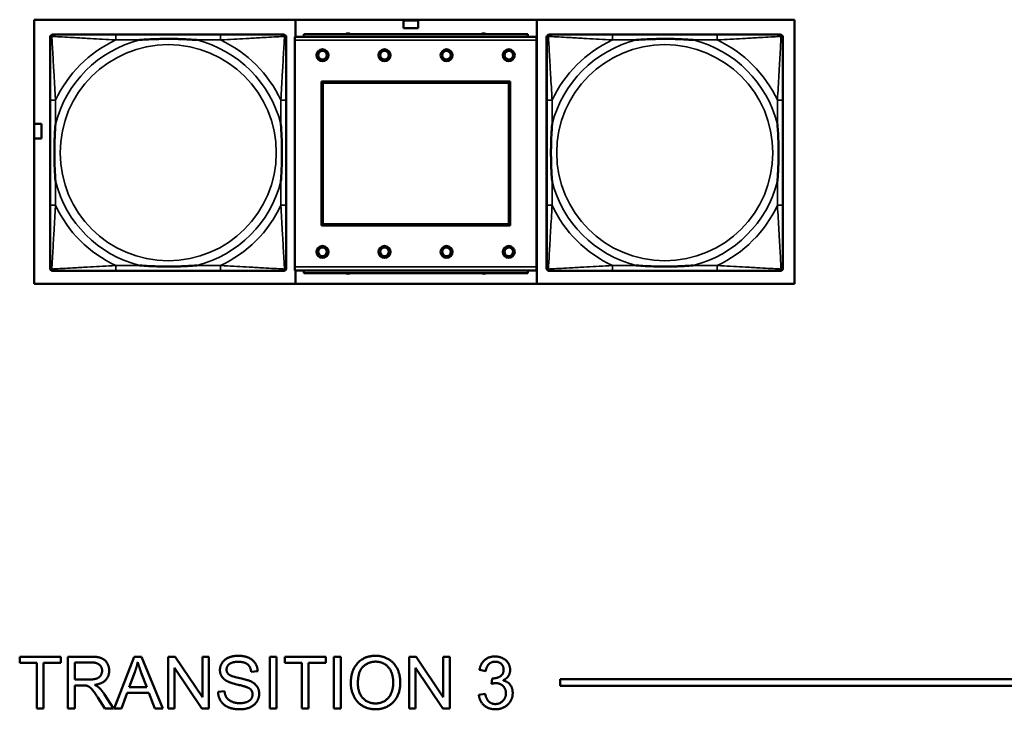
# Model space of a CAD drawing. Header units: inches. Extents: x 0.2 to 58.8, y 1.7 to 68.8.
# Tile 232 of 256: x 43.9 to 46.8, y 48.2 to 50.2. Entities that reach past the tile are written whole.
import ezdxf

# ---------------------------------------------------------------- set-up
doc = ezdxf.new("R2010")
doc.units = ezdxf.units.IN
doc.header["$MEASUREMENT"] = 0
doc.layers.add('Visible (ANSI)', color=7, linetype='Continuous', lineweight=50)
doc.layers.add('Visible Narrow (ANSI)', color=7, linetype='Continuous', lineweight=35)

msp = doc.modelspace()

# ---------------------------------------------------------------- linework, layer by layer
at = {"layer": 'Visible (ANSI)'}
for p, q in [((43.9371, 49.4207), (43.9371, 50.1857)), ((43.9371, 50.1857), (46.1421, 50.1857)), ((44.6943, 50.1857), (44.6943, 50.1362)), ((45.0083, 50.1615), (45.0083, 50.1835)), ((45.0083, 50.1835), (45.0503, 50.1835)), ((45.0503, 50.1835), (45.0503, 50.1615)), ((45.3943, 49.4207), (45.3943, 50.1857)), ((46.1421, 50.1857), (46.1421, 49.4207)), ((43.9909, 50.1427), (43.9949, 50.1427)), ((44.4775, 50.1427), (44.1736, 50.1427)), ((44.6563, 50.1427), (44.6602, 50.1427)), ((45.3685, 50.1442), (44.7185, 50.1442)), ((44.7185, 50.1362), (44.7185, 50.1442)), ((45.0503, 50.1615), (45.0083, 50.1615)), ((45.3685, 50.1442), (45.3685, 50.1362)), ((45.4309, 50.1427), (45.4349, 50.1427)), ((45.9175, 50.1427), (45.6136, 50.1427)), ((46.0963, 50.1427), (46.1002, 50.1427)), ((43.983, 49.4655), (43.983, 50.1348)), ((44.6681, 50.1348), (44.6681, 50.1309)), ((45.394, 50.1362), (44.693, 50.1362)), ((44.693, 50.1262), (44.693, 50.1362)), ((44.693, 50.1262), (44.693, 49.4692)), ((45.394, 50.1362), (45.394, 50.1262)), ((45.394, 49.4692), (45.394, 50.1262)), ((45.423, 49.4655), (45.423, 50.1348)), ((46.1081, 50.1348), (46.1081, 50.1309)), ((44.77, 49.5892), (44.77, 50.0062)), ((44.77, 50.0062), (45.317, 50.0062)), ((44.7736, 50.0026), (45.3134, 50.0026)), ((44.7736, 49.5928), (44.7736, 50.0026)), ((45.3134, 50.0026), (45.3134, 49.5928)), ((45.317, 50.0062), (45.317, 49.5892)), ((43.9831, 49.9522), (43.9831, 49.6482)), ((44.6681, 49.6482), (44.6681, 49.9522)), ((45.4231, 49.9522), (45.4231, 49.6482)), ((46.1081, 49.6482), (46.1081, 49.9522)), ((43.9371, 49.8835), (43.9578, 49.8835)), ((43.9578, 49.8835), (43.9578, 49.8415)), ((43.9578, 49.8415), (43.9371, 49.8415)), ((45.317, 49.5892), (44.77, 49.5892)), ((45.3134, 49.5928), (44.7736, 49.5928)), ((44.6602, 49.4577), (43.9909, 49.4577)), ((44.1736, 49.4577), (44.4775, 49.4577)), ((44.6681, 49.4695), (44.6681, 49.4655)), ((44.693, 49.4592), (44.693, 49.4692)), ((44.693, 49.4592), (45.394, 49.4592)), ((44.6943, 49.4592), (44.6943, 49.4207)), ((44.7185, 49.4592), (44.7185, 49.4512)), ((45.3685, 49.4512), (45.3685, 49.4592)), ((45.394, 49.4692), (45.394, 49.4592)), ((46.1002, 49.4577), (45.4309, 49.4577)), ((45.6136, 49.4577), (45.9175, 49.4577)), ((46.1081, 49.4695), (46.1081, 49.4655)), ((45.3685, 49.4512), (44.7185, 49.4512)), ((46.1421, 49.4207), (43.9371, 49.4207)), ((43.895, 48.322), (43.895, 48.3397)), ((43.895, 48.3397), (44.0139, 48.3397)), ((44.0139, 48.3397), (44.0139, 48.322)), ((44.0346, 48.3397), (44.1011, 48.3397)), ((44.0346, 48.1897), (44.0346, 48.3397)), ((44.1693, 48.1897), (44.2269, 48.3397)), ((44.2269, 48.3397), (44.2484, 48.3397)), ((44.2484, 48.3397), (44.3097, 48.1897)), ((44.3253, 48.3397), (44.3457, 48.3397)), ((44.3253, 48.1897), (44.3253, 48.3397)), ((44.3457, 48.3397), (44.4246, 48.2219)), ((44.4246, 48.2219), (44.4246, 48.3397)), ((44.4246, 48.3397), (44.4435, 48.3397)), ((44.4435, 48.3397), (44.4435, 48.1897)), ((44.6201, 48.3397), (44.6399, 48.3397)), ((44.6201, 48.1897), (44.6201, 48.3397)), ((44.6399, 48.3397), (44.6399, 48.1897)), ((44.6636, 48.322), (44.6636, 48.3397)), ((44.6636, 48.3397), (44.7825, 48.3397)), ((44.7825, 48.3397), (44.7825, 48.322)), ((44.8063, 48.3397), (44.8262, 48.3397)), ((44.8063, 48.1897), (44.8063, 48.3397)), ((44.8262, 48.3397), (44.8262, 48.1897)), ((45.024, 48.3397), (45.0443, 48.3397)), ((45.024, 48.1897), (45.024, 48.3397)), ((45.0443, 48.3397), (45.1232, 48.2219)), ((45.1232, 48.2219), (45.1232, 48.3397)), ((45.1232, 48.3397), (45.1422, 48.3397)), ((45.1422, 48.3397), (45.1422, 48.1897)), ((43.9444, 48.322), (43.895, 48.322)), ((43.9444, 48.1897), (43.9444, 48.322)), ((44.0139, 48.322), (43.9643, 48.322)), ((43.9643, 48.322), (43.9643, 48.1897)), ((44.0545, 48.2735), (44.0545, 48.3231)), ((44.0545, 48.3231), (44.1019, 48.3231)), ((44.713, 48.322), (44.6636, 48.322)), ((44.713, 48.1897), (44.713, 48.322)), ((44.7825, 48.322), (44.7329, 48.322)), ((44.7329, 48.322), (44.7329, 48.1897)), ((44.2125, 48.2512), (44.229, 48.2952)), ((44.2477, 48.2928), (44.2635, 48.2512)), ((44.4232, 48.1897), (44.3443, 48.3075)), ((44.3443, 48.3075), (44.3443, 48.1897)), ((44.5851, 48.2975), (44.5661, 48.296)), ((45.1218, 48.1897), (45.043, 48.3075)), ((45.043, 48.3075), (45.043, 48.1897)), ((45.2466, 48.2981), (45.2282, 48.3014)), ((44.0971, 48.2735), (44.0545, 48.2735)), ((44.0774, 48.2564), (44.0545, 48.2564)), ((44.0545, 48.2564), (44.0545, 48.1897)), ((45.2627, 48.2608), (45.2646, 48.2769)), ((45.4621, 48.2548), (45.4621, 48.2748)), ((45.4621, 48.2748), (52.3602, 48.2748)), ((52.3602, 48.2548), (45.4621, 48.2548)), ((44.1407, 48.2305), (44.1666, 48.1897)), ((44.2068, 48.2351), (44.1903, 48.1897)), ((44.2696, 48.2351), (44.2068, 48.2351)), ((44.2635, 48.2512), (44.2125, 48.2512)), ((44.287, 48.1897), (44.2696, 48.2351)), ((44.4701, 48.2379), (44.4888, 48.2395)), ((45.2263, 48.2295), (45.2448, 48.2319)), ((44.1418, 48.1897), (44.1219, 48.2209)), ((43.9643, 48.1897), (43.9444, 48.1897)), ((44.0545, 48.1897), (44.0346, 48.1897)), ((44.1666, 48.1897), (44.1418, 48.1897)), ((44.1903, 48.1897), (44.1693, 48.1897)), ((44.3097, 48.1897), (44.287, 48.1897)), ((44.3443, 48.1897), (44.3253, 48.1897)), ((44.4435, 48.1897), (44.4232, 48.1897)), ((44.6399, 48.1897), (44.6201, 48.1897)), ((44.7329, 48.1897), (44.713, 48.1897)), ((44.8262, 48.1897), (44.8063, 48.1897)), ((45.043, 48.1897), (45.024, 48.1897)), ((45.1422, 48.1897), (45.1218, 48.1897))]:
    msp.add_line(p, q, dxfattribs=at)
for centre, radius in [((44.773, 50.0826), 0.0175), ((44.773, 50.0826), 0.0125), ((44.953, 50.0826), 0.0175), ((44.953, 50.0826), 0.0125), ((45.133, 50.0826), 0.0175), ((45.133, 50.0826), 0.0125), ((45.313, 50.0826), 0.0175), ((45.313, 50.0826), 0.0125), ((44.773, 49.5126), 0.0175), ((44.773, 49.5126), 0.0125), ((44.953, 49.5126), 0.0175), ((44.953, 49.5126), 0.0125), ((45.133, 49.5126), 0.0175), ((45.133, 49.5126), 0.0125), ((45.313, 49.5126), 0.0175), ((45.313, 49.5126), 0.0125)]:
    msp.add_circle(centre, radius, dxfattribs=at)
for centre, radius, start, end in [((43.9909, 50.1348), 0.00787, 90, 180), ((43.9949, 50.1309), 0.0118, 90, 180), ((44.6563, 50.1309), 0.0118, 0, 90), ((44.6602, 50.1348), 0.00787, 0, 90), ((44.8469, 50.1283), 0.0175, 65.4758, 114.5242), ((45.2406, 50.1283), 0.0175, 65.4758, 114.5242), ((45.4309, 50.1348), 0.00787, 90, 180), ((45.4349, 50.1309), 0.0118, 90, 180), ((46.0963, 50.1309), 0.0118, 0, 90), ((46.1002, 50.1348), 0.00787, 0, 90), ((43.9909, 49.4655), 0.00787, 180, 270), ((43.9949, 49.4695), 0.0118, 180, 270), ((44.6563, 49.4695), 0.0118, 270, 360), ((44.6602, 49.4655), 0.00787, 270, 0), ((45.4309, 49.4655), 0.00787, 180, 270), ((45.4349, 49.4695), 0.0118, 180, 270), ((46.0963, 49.4695), 0.0118, 270, 360), ((46.1002, 49.4655), 0.00787, 270, 0), ((44.8469, 49.4669), 0.0175, 243.5005, 296.4995), ((45.2406, 49.4669), 0.0175, 243.5005, 296.4995)]:
    msp.add_arc(centre, radius, start, end, dxfattribs=at)
for points, knots in [([(44.1736, 50.1427), (44.17, 50.1427), (44.1664, 50.1427), (44.1628, 50.1427), (44.1296, 50.1427), (44.0959, 50.1427), (44.0651, 50.1427), (44.0381, 50.1427), (44.0126, 50.1427), (43.9991, 50.1427), (43.9975, 50.1427), (43.9961, 50.1427), (43.9949, 50.1427)], [0, 0, 0, 0, 0.0272471, 0.0272471, 0.0272471, 0.2790553, 0.2790553, 0.2790553, 0.4988354, 0.4988354, 0.4988354, 0.5252205, 0.5252205, 0.5252205, 0.5252205]), ([(44.6563, 50.1427), (44.6414, 50.1427), (44.5998, 50.1427), (44.5591, 50.1427), (44.5326, 50.1427), (44.5048, 50.1427), (44.4775, 50.1427)], [-0.5252205, -0.5252205, -0.5252205, -0.5252205, -0.20743, -0.20743, -0.20743, 0, 0, 0, 0]), ([(45.6136, 50.1427), (45.61, 50.1427), (45.6064, 50.1427), (45.6028, 50.1427), (45.5696, 50.1427), (45.5359, 50.1427), (45.5051, 50.1427), (45.4781, 50.1427), (45.4526, 50.1427), (45.4391, 50.1427), (45.4375, 50.1427), (45.4361, 50.1427), (45.4349, 50.1427)], [0, 0, 0, 0, 0.0272471, 0.0272471, 0.0272471, 0.2790553, 0.2790553, 0.2790553, 0.4988354, 0.4988354, 0.4988354, 0.5252205, 0.5252205, 0.5252205, 0.5252205]), ([(46.0963, 50.1427), (46.0814, 50.1427), (46.0398, 50.1427), (45.9991, 50.1427), (45.9726, 50.1427), (45.9448, 50.1427), (45.9175, 50.1427)], [-0.5252205, -0.5252205, -0.5252205, -0.5252205, -0.20743, -0.20743, -0.20743, 0, 0, 0, 0]), ([(43.9831, 50.1309), (43.9831, 50.116), (43.9831, 50.0744), (43.9831, 50.0338), (43.9831, 50.0072), (43.9831, 49.9794), (43.9831, 49.9522)], [-0.5252205, -0.5252205, -0.5252205, -0.5252205, -0.20743, -0.20743, -0.20743, 0, 0, 0, 0]), ([(44.2428, 50.127), (44.2433, 50.127), (44.2437, 50.127), (44.2602, 50.1283), (44.2763, 50.1291), (44.2992, 50.1298), (44.3059, 50.13), (44.3151, 50.1301), (44.3176, 50.1301), (44.3216, 50.1301), (44.3232, 50.1301), (44.3264, 50.1301), (44.3279, 50.1301), (44.3315, 50.1301), (44.3335, 50.1301), (44.3397, 50.1301), (44.3438, 50.13), (44.3536, 50.1298), (44.3592, 50.1296), (44.3789, 50.1289), (44.393, 50.1281), (44.4074, 50.127), (44.4079, 50.127), (44.4083, 50.127)], [-0.416114, -0.416114, -0.416114, -0.416114, -0.4127691, -0.4127691, -0.2896446, -0.2896446, -0.2388934, -0.2388934, -0.2201881, -0.2201881, -0.2080204, -0.2080204, -0.196499, -0.196499, -0.1809939, -0.1809939, -0.149741, -0.149741, -0.1073162, -0.1073162, 0, 0, 0.0033356, 0.0033356, 0.0033356, 0.0033356]), ([(44.6681, 49.9522), (44.6681, 49.9557), (44.6681, 49.9593), (44.6681, 49.9629), (44.6681, 49.9961), (44.6681, 50.0298), (44.6681, 50.0607), (44.6681, 50.0876), (44.6681, 50.1132), (44.6681, 50.1266), (44.6681, 50.1282), (44.6681, 50.1297), (44.6681, 50.1309)], [0, 0, 0, 0, 0.0272471, 0.0272471, 0.0272471, 0.2790553, 0.2790553, 0.2790553, 0.4988354, 0.4988354, 0.4988354, 0.5252205, 0.5252205, 0.5252205, 0.5252205]), ([(45.4231, 50.1309), (45.4231, 50.116), (45.4231, 50.0744), (45.4231, 50.0338), (45.4231, 50.0072), (45.4231, 49.9794), (45.4231, 49.9522)], [-0.5252205, -0.5252205, -0.5252205, -0.5252205, -0.20743, -0.20743, -0.20743, 0, 0, 0, 0]), ([(45.6828, 50.127), (45.6833, 50.127), (45.6837, 50.127), (45.7002, 50.1283), (45.7163, 50.1291), (45.7392, 50.1298), (45.7459, 50.13), (45.7551, 50.1301), (45.7576, 50.1301), (45.7616, 50.1301), (45.7632, 50.1301), (45.7664, 50.1301), (45.7679, 50.1301), (45.7715, 50.1301), (45.7735, 50.1301), (45.7797, 50.1301), (45.7838, 50.13), (45.7936, 50.1298), (45.7992, 50.1296), (45.8189, 50.1289), (45.833, 50.1281), (45.8474, 50.127), (45.8479, 50.127), (45.8483, 50.127)], [-0.416114, -0.416114, -0.416114, -0.416114, -0.4127691, -0.4127691, -0.2896446, -0.2896446, -0.2388934, -0.2388934, -0.2201881, -0.2201881, -0.2080204, -0.2080204, -0.196499, -0.196499, -0.1809939, -0.1809939, -0.149741, -0.149741, -0.1073162, -0.1073162, 0, 0, 0.0033356, 0.0033356, 0.0033356, 0.0033356]), ([(46.1081, 49.9522), (46.1081, 49.9557), (46.1081, 49.9593), (46.1081, 49.9629), (46.1081, 49.9961), (46.1081, 50.0298), (46.1081, 50.0607), (46.1081, 50.0876), (46.1081, 50.1132), (46.1081, 50.1266), (46.1081, 50.1282), (46.1081, 50.1297), (46.1081, 50.1309)], [0, 0, 0, 0, 0.0272471, 0.0272471, 0.0272471, 0.2790553, 0.2790553, 0.2790553, 0.4988354, 0.4988354, 0.4988354, 0.5252205, 0.5252205, 0.5252205, 0.5252205]), ([(43.9988, 49.7174), (43.9988, 49.7179), (43.9987, 49.7183), (43.9975, 49.7348), (43.9966, 49.7509), (43.9959, 49.7738), (43.9958, 49.7805), (43.9957, 49.7897), (43.9956, 49.7922), (43.9956, 49.7963), (43.9956, 49.7979), (43.9956, 49.801), (43.9956, 49.8025), (43.9956, 49.8061), (43.9956, 49.8081), (43.9957, 49.8143), (43.9958, 49.8184), (43.996, 49.8282), (43.9961, 49.8338), (43.9969, 49.8535), (43.9976, 49.8676), (43.9987, 49.8821), (43.9988, 49.8825), (43.9988, 49.8829)], [-0.416114, -0.416114, -0.416114, -0.416114, -0.4127691, -0.4127691, -0.2896446, -0.2896446, -0.2388934, -0.2388934, -0.2201881, -0.2201881, -0.2080204, -0.2080204, -0.196499, -0.196499, -0.1809939, -0.1809939, -0.149741, -0.149741, -0.1073162, -0.1073162, 0, 0, 0.0033356, 0.0033356, 0.0033356, 0.0033356]), ([(44.6523, 49.8829), (44.6524, 49.8825), (44.6524, 49.8821), (44.6536, 49.8656), (44.6545, 49.8495), (44.6552, 49.8265), (44.6554, 49.8198), (44.6555, 49.8107), (44.6555, 49.8082), (44.6555, 49.8041), (44.6555, 49.8025), (44.6555, 49.7994), (44.6555, 49.7979), (44.6555, 49.7943), (44.6555, 49.7922), (44.6554, 49.7861), (44.6554, 49.7819), (44.6552, 49.7722), (44.655, 49.7666), (44.6543, 49.7468), (44.6535, 49.7328), (44.6524, 49.7183), (44.6524, 49.7179), (44.6523, 49.7174)], [-0.416114, -0.416114, -0.416114, -0.416114, -0.4127691, -0.4127691, -0.2896446, -0.2896446, -0.2388934, -0.2388934, -0.2201881, -0.2201881, -0.2080204, -0.2080204, -0.196499, -0.196499, -0.1809939, -0.1809939, -0.149741, -0.149741, -0.1073162, -0.1073162, 0, 0, 0.0033356, 0.0033356, 0.0033356, 0.0033356]), ([(45.4388, 49.7174), (45.4388, 49.7179), (45.4387, 49.7183), (45.4375, 49.7348), (45.4366, 49.7509), (45.4359, 49.7738), (45.4358, 49.7805), (45.4357, 49.7897), (45.4356, 49.7922), (45.4356, 49.7963), (45.4356, 49.7979), (45.4356, 49.801), (45.4356, 49.8025), (45.4356, 49.8061), (45.4356, 49.8081), (45.4357, 49.8143), (45.4358, 49.8184), (45.436, 49.8282), (45.4361, 49.8338), (45.4369, 49.8535), (45.4376, 49.8676), (45.4387, 49.8821), (45.4388, 49.8825), (45.4388, 49.8829)], [-0.416114, -0.416114, -0.416114, -0.416114, -0.4127691, -0.4127691, -0.2896446, -0.2896446, -0.2388934, -0.2388934, -0.2201881, -0.2201881, -0.2080204, -0.2080204, -0.196499, -0.196499, -0.1809939, -0.1809939, -0.149741, -0.149741, -0.1073162, -0.1073162, 0, 0, 0.0033356, 0.0033356, 0.0033356, 0.0033356]), ([(46.0923, 49.8829), (46.0924, 49.8825), (46.0924, 49.8821), (46.0936, 49.8656), (46.0945, 49.8495), (46.0952, 49.8265), (46.0954, 49.8198), (46.0955, 49.8107), (46.0955, 49.8082), (46.0955, 49.8041), (46.0955, 49.8025), (46.0955, 49.7994), (46.0955, 49.7979), (46.0955, 49.7943), (46.0955, 49.7922), (46.0954, 49.7861), (46.0954, 49.7819), (46.0952, 49.7722), (46.095, 49.7666), (46.0943, 49.7468), (46.0935, 49.7328), (46.0924, 49.7183), (46.0924, 49.7179), (46.0923, 49.7174)], [-0.416114, -0.416114, -0.416114, -0.416114, -0.4127691, -0.4127691, -0.2896446, -0.2896446, -0.2388934, -0.2388934, -0.2201881, -0.2201881, -0.2080204, -0.2080204, -0.196499, -0.196499, -0.1809939, -0.1809939, -0.149741, -0.149741, -0.1073162, -0.1073162, 0, 0, 0.0033356, 0.0033356, 0.0033356, 0.0033356]), ([(43.9831, 49.6482), (43.9831, 49.621), (43.9831, 49.5932), (43.9831, 49.5666), (43.9831, 49.526), (43.9831, 49.4844), (43.9831, 49.4695)], [3.9382945, 3.9382945, 3.9382945, 3.9382945, 4.1457245, 4.1457245, 4.1457245, 4.463515, 4.463515, 4.463515, 4.463515]), ([(44.6681, 49.4695), (44.6681, 49.4844), (44.6681, 49.526), (44.6681, 49.5666), (44.6681, 49.5932), (44.6681, 49.621), (44.6681, 49.6482)], [-0.5252205, -0.5252205, -0.5252205, -0.5252205, -0.20743, -0.20743, -0.20743, 0, 0, 0, 0]), ([(45.4231, 49.6482), (45.4231, 49.621), (45.4231, 49.5932), (45.4231, 49.5666), (45.4231, 49.526), (45.4231, 49.4844), (45.4231, 49.4695)], [3.9382945, 3.9382945, 3.9382945, 3.9382945, 4.1457245, 4.1457245, 4.1457245, 4.463515, 4.463515, 4.463515, 4.463515]), ([(46.1081, 49.4695), (46.1081, 49.4844), (46.1081, 49.526), (46.1081, 49.5666), (46.1081, 49.5932), (46.1081, 49.621), (46.1081, 49.6482)], [-0.5252205, -0.5252205, -0.5252205, -0.5252205, -0.20743, -0.20743, -0.20743, 0, 0, 0, 0]), ([(43.9949, 49.4577), (44.0098, 49.4577), (44.0514, 49.4577), (44.092, 49.4577), (44.1185, 49.4577), (44.1464, 49.4577), (44.1736, 49.4577)], [-0.5252205, -0.5252205, -0.5252205, -0.5252205, -0.20743, -0.20743, -0.20743, 0, 0, 0, 0]), ([(44.4083, 49.4734), (44.4079, 49.4734), (44.4074, 49.4734), (44.393, 49.4723), (44.3789, 49.4715), (44.3592, 49.4708), (44.3536, 49.4706), (44.3438, 49.4704), (44.3397, 49.4703), (44.3335, 49.4703), (44.3315, 49.4703), (44.3279, 49.4703), (44.3264, 49.4702), (44.3232, 49.4703), (44.3216, 49.4703), (44.3176, 49.4703), (44.3151, 49.4703), (44.3059, 49.4704), (44.2992, 49.4706), (44.2763, 49.4713), (44.2602, 49.4721), (44.2437, 49.4734), (44.2433, 49.4734), (44.2428, 49.4734)], [-0.4149464, -0.4149464, -0.4149464, -0.4149464, -0.41162, -0.41162, -0.3046026, -0.3046026, -0.2622958, -0.2622958, -0.23113, -0.23113, -0.215668, -0.215668, -0.2041787, -0.2041787, -0.1920448, -0.1920448, -0.1733916, -0.1733916, -0.1227817, -0.1227817, 0, 0, 0.0033356, 0.0033356, 0.0033356, 0.0033356]), ([(44.4775, 49.4577), (44.5048, 49.4577), (44.5326, 49.4577), (44.5591, 49.4577), (44.5998, 49.4577), (44.6414, 49.4577), (44.6563, 49.4577)], [3.9382945, 3.9382945, 3.9382945, 3.9382945, 4.1457245, 4.1457245, 4.1457245, 4.463515, 4.463515, 4.463515, 4.463515]), ([(45.4349, 49.4577), (45.4498, 49.4577), (45.4914, 49.4577), (45.532, 49.4577), (45.5585, 49.4577), (45.5864, 49.4577), (45.6136, 49.4577)], [-0.5252205, -0.5252205, -0.5252205, -0.5252205, -0.20743, -0.20743, -0.20743, 0, 0, 0, 0]), ([(45.8483, 49.4734), (45.8479, 49.4734), (45.8474, 49.4734), (45.833, 49.4723), (45.8189, 49.4715), (45.7992, 49.4708), (45.7936, 49.4706), (45.7838, 49.4704), (45.7797, 49.4703), (45.7735, 49.4703), (45.7715, 49.4703), (45.7679, 49.4703), (45.7664, 49.4702), (45.7632, 49.4703), (45.7616, 49.4703), (45.7576, 49.4703), (45.7551, 49.4703), (45.7459, 49.4704), (45.7392, 49.4706), (45.7163, 49.4713), (45.7002, 49.4721), (45.6837, 49.4734), (45.6833, 49.4734), (45.6828, 49.4734)], [-0.4149464, -0.4149464, -0.4149464, -0.4149464, -0.41162, -0.41162, -0.3046026, -0.3046026, -0.2622958, -0.2622958, -0.23113, -0.23113, -0.215668, -0.215668, -0.2041787, -0.2041787, -0.1920448, -0.1920448, -0.1733916, -0.1733916, -0.1227817, -0.1227817, 0, 0, 0.0033356, 0.0033356, 0.0033356, 0.0033356]), ([(45.9175, 49.4577), (45.9448, 49.4577), (45.9726, 49.4577), (45.9991, 49.4577), (46.0398, 49.4577), (46.0814, 49.4577), (46.0963, 49.4577)], [3.9382945, 3.9382945, 3.9382945, 3.9382945, 4.1457245, 4.1457245, 4.1457245, 4.463515, 4.463515, 4.463515, 4.463515])]:
    msp.add_open_spline(points, degree=3, knots=knots, dxfattribs=at)
for points in [[(44.1011, 48.3397), (44.1211, 48.3397), (44.142, 48.3316), (44.1545, 48.3111), (44.1545, 48.2988)], [(44.4757, 48.3009), (44.4757, 48.3124), (44.4886, 48.332), (44.5134, 48.3423), (44.5286, 48.3423)], [(44.5286, 48.3423), (44.5453, 48.3423), (44.5708, 48.3316), (44.5846, 48.3107), (44.5851, 48.2975)], [(44.8551, 48.2628), (44.8551, 48.3001), (44.8952, 48.3423), (44.9269, 48.3423)], [(44.9269, 48.3423), (44.9477, 48.3423), (44.9811, 48.3224), (44.9986, 48.287), (44.9986, 48.2645)], [(45.2282, 48.3014), (45.2316, 48.3199), (45.2555, 48.3403), (45.2733, 48.3403)], [(45.2733, 48.3403), (45.2856, 48.3403), (45.3063, 48.3298), (45.3172, 48.3116), (45.3172, 48.3014)], [(44.1019, 48.3231), (44.1186, 48.3231), (44.134, 48.3094), (44.134, 48.2988)], [(44.229, 48.2952), (44.2342, 48.3095), (44.2372, 48.3239)], [(44.2372, 48.3239), (44.2406, 48.3118), (44.2477, 48.2928)], [(44.5294, 48.3248), (44.5113, 48.3248), (44.4948, 48.3116), (44.4948, 48.3023)], [(44.5661, 48.296), (44.5646, 48.3103), (44.5468, 48.3248), (44.5294, 48.3248)], [(44.8756, 48.2625), (44.8756, 48.2964), (44.906, 48.3253), (44.927, 48.3253)], [(44.927, 48.3253), (44.9419, 48.3253), (44.9658, 48.3103), (44.9781, 48.283), (44.9781, 48.2647)], [(45.2737, 48.3252), (45.2629, 48.3252), (45.2486, 48.3117), (45.2466, 48.2981)], [(45.2983, 48.3017), (45.2983, 48.3119), (45.2845, 48.3252), (45.2737, 48.3252)], [(44.134, 48.2988), (44.134, 48.2916), (44.126, 48.2791), (44.1107, 48.2735), (44.0971, 48.2735)], [(44.1545, 48.2988), (44.1545, 48.2828), (44.1338, 48.2609), (44.1123, 48.258)], [(44.4969, 48.2684), (44.4862, 48.274), (44.4757, 48.2906), (44.4757, 48.3009)], [(44.4948, 48.3023), (44.4948, 48.2942), (44.5006, 48.2889)], [(44.5006, 48.2889), (44.5064, 48.2838), (44.555, 48.2728), (44.564, 48.2687)], [(45.2676, 48.2767), (45.2794, 48.2767), (45.2983, 48.289), (45.2983, 48.3017)], [(45.3172, 48.3014), (45.3172, 48.2917), (45.3068, 48.2757), (45.2965, 48.271)], [(44.0885, 48.2557), (44.0851, 48.2564), (44.0774, 48.2564)], [(44.1219, 48.2209), (44.1132, 48.2344), (44.102, 48.2487), (44.0931, 48.2545), (44.0885, 48.2557)], [(44.1123, 48.258), (44.1201, 48.2542), (44.1242, 48.2505)], [(44.5528, 48.2515), (44.5468, 48.254), (44.5053, 48.2639), (44.4969, 48.2684)], [(44.564, 48.2687), (44.5771, 48.2626), (44.5895, 48.2441), (44.5895, 48.2321)], [(44.9269, 48.1872), (44.9056, 48.1872), (44.8723, 48.2076), (44.8551, 48.243), (44.8551, 48.2628)], [(44.9268, 48.2042), (44.9047, 48.2042), (44.8756, 48.2354), (44.8756, 48.2625)], [(44.9781, 48.2647), (44.9781, 48.2357), (44.9492, 48.2042), (44.9268, 48.2042)], [(44.9986, 48.2645), (44.9986, 48.2417), (44.9802, 48.2057), (44.9464, 48.1872), (44.9269, 48.1872)], [(45.2756, 48.2629), (45.2705, 48.2629), (45.2627, 48.2608)], [(45.2646, 48.2769), (45.2666, 48.2767), (45.2676, 48.2767)], [(45.305, 48.2337), (45.305, 48.2464), (45.2884, 48.2629), (45.2756, 48.2629)], [(45.2965, 48.271), (45.3099, 48.2679), (45.3246, 48.2486), (45.3246, 48.2341)], [(44.1242, 48.2505), (44.1329, 48.2425), (44.1407, 48.2305)], [(44.5341, 48.1872), (44.5136, 48.1872), (44.4862, 48.1991), (44.4705, 48.2229), (44.4701, 48.2379)], [(44.4888, 48.2395), (44.4902, 48.2282), (44.4999, 48.2138), (44.5204, 48.2049), (44.5332, 48.2049)], [(44.5332, 48.2049), (44.5445, 48.2049), (44.562, 48.2116), (44.5704, 48.2234), (44.5704, 48.2304)], [(44.5895, 48.2321), (44.5895, 48.2201), (44.5758, 48.199), (44.5501, 48.1872), (44.5341, 48.1872)], [(44.5704, 48.2304), (44.5704, 48.2375), (44.5623, 48.248), (44.5528, 48.2515)], [(45.274, 48.1872), (45.2542, 48.1872), (45.2282, 48.2107), (45.2263, 48.2295)], [(45.2448, 48.2319), (45.248, 48.2162), (45.2632, 48.2024), (45.2741, 48.2024)], [(45.3246, 48.2341), (45.3246, 48.2145), (45.2959, 48.1872), (45.274, 48.1872)], [(45.2741, 48.2024), (45.2872, 48.2024), (45.305, 48.2205), (45.305, 48.2337)]]:
    msp.add_open_spline(points, degree=2, dxfattribs=at)
at = {"layer": 'Visible Narrow (ANSI)'}
for p, q in [((44.1736, 50.1427), (44.1736, 50.127)), ((44.4775, 50.1427), (44.4775, 50.127)), ((45.6136, 50.1427), (45.6136, 50.127)), ((45.9175, 50.1427), (45.9175, 50.127)), ((44.1736, 50.127), (44.2428, 50.127)), ((44.4083, 50.127), (44.4775, 50.127)), ((44.693, 50.1262), (45.394, 50.1262)), ((45.6136, 50.127), (45.6828, 50.127)), ((45.8483, 50.127), (45.9175, 50.127)), ((43.9988, 49.9522), (43.9831, 49.9522)), ((43.9988, 49.8829), (43.9988, 49.9522)), ((44.6681, 49.9522), (44.6523, 49.9522)), ((44.6523, 49.9522), (44.6523, 49.8829)), ((45.4388, 49.9522), (45.4231, 49.9522)), ((45.4388, 49.8829), (45.4388, 49.9522)), ((46.1081, 49.9522), (46.0923, 49.9522)), ((46.0923, 49.9522), (46.0923, 49.8829)), ((43.9988, 49.6482), (43.9988, 49.7174)), ((44.6523, 49.7174), (44.6523, 49.6482)), ((45.4388, 49.6482), (45.4388, 49.7174)), ((46.0923, 49.7174), (46.0923, 49.6482)), ((43.9988, 49.6482), (43.9831, 49.6482)), ((44.6681, 49.6482), (44.6523, 49.6482)), ((45.4388, 49.6482), (45.4231, 49.6482)), ((46.1081, 49.6482), (46.0923, 49.6482)), ((44.1736, 49.4734), (44.1736, 49.4577)), ((44.2428, 49.4734), (44.1736, 49.4734)), ((44.4775, 49.4734), (44.4083, 49.4734)), ((44.4775, 49.4734), (44.4775, 49.4577)), ((45.394, 49.4692), (44.693, 49.4692)), ((45.6136, 49.4734), (45.6136, 49.4577)), ((45.6828, 49.4734), (45.6136, 49.4734)), ((45.9175, 49.4734), (45.8483, 49.4734)), ((45.9175, 49.4734), (45.9175, 49.4577))]:
    msp.add_line(p, q, dxfattribs=at)
for centre in [(44.3256, 49.8002), (45.7656, 49.8002)]:
    msp.add_circle(centre, 0.3133, dxfattribs=at)
for centre, radius, start, end in [((44.3256, 49.8002), 0.3371, 104.2103, 165.7897), ((44.3256, 49.8002), 0.3604, 114.9407, 155.0593), ((44.3256, 49.8002), 0.3371, 14.2103, 75.7897), ((44.3256, 49.8002), 0.3604, 24.9407, 65.0593), ((45.7656, 49.8002), 0.3371, 104.2103, 165.7897), ((45.7656, 49.8002), 0.3604, 114.9407, 155.0593), ((45.7656, 49.8002), 0.3371, 14.2103, 75.7897), ((45.7656, 49.8002), 0.3604, 24.9407, 65.0593), ((44.3256, 49.8002), 0.3371, 194.2103, 255.7897), ((44.3256, 49.8002), 0.3371, 284.2103, 345.7897), ((45.7656, 49.8002), 0.3371, 194.2103, 255.7897), ((45.7656, 49.8002), 0.3371, 284.2103, 345.7897), ((44.3256, 49.8002), 0.3604, 204.9407, 245.0593), ((44.3256, 49.8002), 0.3604, 294.9407, 335.0593), ((45.7656, 49.8002), 0.3604, 204.9407, 245.0593), ((45.7656, 49.8002), 0.3604, 294.9407, 335.0593)]:
    msp.add_arc(centre, radius, start, end, dxfattribs=at)
for points, knots in [([(43.9831, 50.1309), (43.9831, 50.1315), (43.9831, 50.1321), (43.9834, 50.1331), (43.9835, 50.1335), (43.9839, 50.1341), (43.984, 50.1344), (43.9843, 50.1348), (43.9844, 50.1349), (43.9847, 50.1353), (43.985, 50.1356), (43.9857, 50.1362), (43.9862, 50.1365), (43.9872, 50.137), (43.9877, 50.1373), (43.9883, 50.1374)], [-0.02627331, -0.02627331, -0.02627331, -0.02627331, -0.02158775, -0.02158775, -0.01736415, -0.01736415, -0.0147244, -0.0147244, -0.01307456, -0.01307456, -0.00977487, -0.00977487, -0.00449537, -0.00449537, 0.00012419, 0.00012419, 0.00012419, 0.00012419]), ([(43.9883, 50.1374), (43.9885, 50.138), (43.9887, 50.1385), (43.9893, 50.1396), (43.9896, 50.1401), (43.9902, 50.1408), (43.9905, 50.1411), (43.9909, 50.1414), (43.991, 50.1415), (43.9914, 50.1418), (43.9916, 50.1419), (43.9923, 50.1422), (43.9927, 50.1424), (43.9937, 50.1426), (43.9943, 50.1427), (43.9949, 50.1427)], [-0.00012419, -0.00012419, -0.00012419, -0.00012419, 0.00449537, 0.00449537, 0.00977487, 0.00977487, 0.01307456, 0.01307456, 0.0147244, 0.0147244, 0.01736415, 0.01736415, 0.02158775, 0.02158775, 0.02627331, 0.02627331, 0.02627331, 0.02627331]), ([(43.9988, 49.9522), (43.9986, 49.9559), (43.9984, 49.9597), (43.9969, 49.987), (43.9954, 50.0112), (43.9932, 50.0491), (43.9924, 50.0631), (43.9904, 50.0983), (43.9893, 50.1185), (43.9885, 50.1339), (43.9884, 50.1357), (43.9883, 50.1374)], [0, 0, 0, 0, 0.0278591, 0.0278591, 0.201273, 0.201273, 0.3066357, 0.3066357, 0.475216, 0.475216, 0.5007189, 0.5007189, 0.5007189, 0.5007189]), ([(43.9883, 50.1374), (43.99, 50.1373), (43.9919, 50.1372), (44.0073, 50.1364), (44.0274, 50.1353), (44.0627, 50.1333), (44.0767, 50.1325), (44.1145, 50.1303), (44.1387, 50.1289), (44.1661, 50.1274), (44.1699, 50.1272), (44.1736, 50.127)], [-0.5007189, -0.5007189, -0.5007189, -0.5007189, -0.475216, -0.475216, -0.3066357, -0.3066357, -0.201273, -0.201273, -0.0278591, -0.0278591, 0, 0, 0, 0]), ([(44.4775, 50.127), (44.4813, 50.1272), (44.4851, 50.1274), (44.5124, 50.1289), (44.5366, 50.1303), (44.5744, 50.1325), (44.5885, 50.1333), (44.6237, 50.1353), (44.6438, 50.1364), (44.6593, 50.1372), (44.6611, 50.1373), (44.6628, 50.1374)], [0, 0, 0, 0, 0.0278591, 0.0278591, 0.201273, 0.201273, 0.3066357, 0.3066357, 0.475216, 0.475216, 0.5007189, 0.5007189, 0.5007189, 0.5007189]), ([(44.6628, 50.1374), (44.6627, 50.1357), (44.6626, 50.1339), (44.6618, 50.1185), (44.6607, 50.0983), (44.6587, 50.0631), (44.6579, 50.0491), (44.6557, 50.0112), (44.6543, 49.987), (44.6527, 49.9597), (44.6525, 49.9559), (44.6523, 49.9522)], [-0.5007189, -0.5007189, -0.5007189, -0.5007189, -0.475216, -0.475216, -0.3066357, -0.3066357, -0.201273, -0.201273, -0.0278591, -0.0278591, 0, 0, 0, 0]), ([(44.6563, 50.1427), (44.6569, 50.1427), (44.6574, 50.1426), (44.6584, 50.1424), (44.6589, 50.1422), (44.6595, 50.1419), (44.6598, 50.1418), (44.6601, 50.1415), (44.6603, 50.1414), (44.6607, 50.1411), (44.6609, 50.1408), (44.6615, 50.1401), (44.6619, 50.1396), (44.6624, 50.1385), (44.6626, 50.138), (44.6628, 50.1374)], [-0.02627331, -0.02627331, -0.02627331, -0.02627331, -0.02158775, -0.02158775, -0.01736415, -0.01736415, -0.0147244, -0.0147244, -0.01307456, -0.01307456, -0.00977487, -0.00977487, -0.00449537, -0.00449537, 0.00012419, 0.00012419, 0.00012419, 0.00012419]), ([(44.6628, 50.1374), (44.6634, 50.1373), (44.6639, 50.137), (44.665, 50.1365), (44.6655, 50.1362), (44.6662, 50.1356), (44.6664, 50.1353), (44.6668, 50.1349), (44.6669, 50.1348), (44.6671, 50.1344), (44.6673, 50.1341), (44.6676, 50.1335), (44.6678, 50.1331), (44.668, 50.1321), (44.6681, 50.1315), (44.6681, 50.1309)], [-0.00012419, -0.00012419, -0.00012419, -0.00012419, 0.00449537, 0.00449537, 0.00977487, 0.00977487, 0.01307456, 0.01307456, 0.0147244, 0.0147244, 0.01736415, 0.01736415, 0.02158775, 0.02158775, 0.02627331, 0.02627331, 0.02627331, 0.02627331]), ([(45.4231, 50.1309), (45.4231, 50.1315), (45.4231, 50.1321), (45.4234, 50.1331), (45.4235, 50.1335), (45.4239, 50.1341), (45.424, 50.1344), (45.4243, 50.1348), (45.4244, 50.1349), (45.4247, 50.1353), (45.425, 50.1356), (45.4257, 50.1362), (45.4262, 50.1365), (45.4272, 50.137), (45.4277, 50.1373), (45.4283, 50.1374)], [-0.02627331, -0.02627331, -0.02627331, -0.02627331, -0.02158775, -0.02158775, -0.01736415, -0.01736415, -0.0147244, -0.0147244, -0.01307456, -0.01307456, -0.00977487, -0.00977487, -0.00449537, -0.00449537, 0.00012419, 0.00012419, 0.00012419, 0.00012419]), ([(45.4283, 50.1374), (45.4285, 50.138), (45.4287, 50.1385), (45.4293, 50.1396), (45.4296, 50.1401), (45.4302, 50.1408), (45.4305, 50.1411), (45.4309, 50.1414), (45.431, 50.1415), (45.4314, 50.1418), (45.4316, 50.1419), (45.4323, 50.1422), (45.4327, 50.1424), (45.4337, 50.1426), (45.4343, 50.1427), (45.4349, 50.1427)], [-0.00012419, -0.00012419, -0.00012419, -0.00012419, 0.00449537, 0.00449537, 0.00977487, 0.00977487, 0.01307456, 0.01307456, 0.0147244, 0.0147244, 0.01736415, 0.01736415, 0.02158775, 0.02158775, 0.02627331, 0.02627331, 0.02627331, 0.02627331]), ([(45.4388, 49.9522), (45.4386, 49.9559), (45.4384, 49.9597), (45.4369, 49.987), (45.4354, 50.0112), (45.4332, 50.0491), (45.4324, 50.0631), (45.4304, 50.0983), (45.4293, 50.1185), (45.4285, 50.1339), (45.4284, 50.1357), (45.4283, 50.1374)], [0, 0, 0, 0, 0.0278591, 0.0278591, 0.201273, 0.201273, 0.3066357, 0.3066357, 0.475216, 0.475216, 0.5007189, 0.5007189, 0.5007189, 0.5007189]), ([(45.4283, 50.1374), (45.43, 50.1373), (45.4319, 50.1372), (45.4473, 50.1364), (45.4674, 50.1353), (45.5027, 50.1333), (45.5167, 50.1325), (45.5545, 50.1303), (45.5787, 50.1289), (45.6061, 50.1274), (45.6099, 50.1272), (45.6136, 50.127)], [-0.5007189, -0.5007189, -0.5007189, -0.5007189, -0.475216, -0.475216, -0.3066357, -0.3066357, -0.201273, -0.201273, -0.0278591, -0.0278591, 0, 0, 0, 0]), ([(45.9175, 50.127), (45.9213, 50.1272), (45.9251, 50.1274), (45.9524, 50.1289), (45.9766, 50.1303), (46.0144, 50.1325), (46.0285, 50.1333), (46.0637, 50.1353), (46.0838, 50.1364), (46.0993, 50.1372), (46.1011, 50.1373), (46.1028, 50.1374)], [0, 0, 0, 0, 0.0278591, 0.0278591, 0.201273, 0.201273, 0.3066357, 0.3066357, 0.475216, 0.475216, 0.5007189, 0.5007189, 0.5007189, 0.5007189]), ([(46.1028, 50.1374), (46.1027, 50.1357), (46.1026, 50.1339), (46.1018, 50.1185), (46.1007, 50.0983), (46.0987, 50.0631), (46.0979, 50.0491), (46.0957, 50.0112), (46.0943, 49.987), (46.0927, 49.9597), (46.0925, 49.9559), (46.0923, 49.9522)], [-0.5007189, -0.5007189, -0.5007189, -0.5007189, -0.475216, -0.475216, -0.3066357, -0.3066357, -0.201273, -0.201273, -0.0278591, -0.0278591, 0, 0, 0, 0]), ([(46.0963, 50.1427), (46.0969, 50.1427), (46.0974, 50.1426), (46.0984, 50.1424), (46.0989, 50.1422), (46.0995, 50.1419), (46.0998, 50.1418), (46.1001, 50.1415), (46.1003, 50.1414), (46.1007, 50.1411), (46.1009, 50.1408), (46.1015, 50.1401), (46.1019, 50.1396), (46.1024, 50.1385), (46.1026, 50.138), (46.1028, 50.1374)], [-0.02627331, -0.02627331, -0.02627331, -0.02627331, -0.02158775, -0.02158775, -0.01736415, -0.01736415, -0.0147244, -0.0147244, -0.01307456, -0.01307456, -0.00977487, -0.00977487, -0.00449537, -0.00449537, 0.00012419, 0.00012419, 0.00012419, 0.00012419]), ([(46.1028, 50.1374), (46.1034, 50.1373), (46.1039, 50.137), (46.105, 50.1365), (46.1055, 50.1362), (46.1062, 50.1356), (46.1064, 50.1353), (46.1068, 50.1349), (46.1069, 50.1348), (46.1071, 50.1344), (46.1073, 50.1341), (46.1076, 50.1335), (46.1078, 50.1331), (46.108, 50.1321), (46.1081, 50.1315), (46.1081, 50.1309)], [-0.00012419, -0.00012419, -0.00012419, -0.00012419, 0.00449537, 0.00449537, 0.00977487, 0.00977487, 0.01307456, 0.01307456, 0.0147244, 0.0147244, 0.01736415, 0.01736415, 0.02158775, 0.02158775, 0.02627331, 0.02627331, 0.02627331, 0.02627331]), ([(43.9883, 49.463), (43.9884, 49.4647), (43.9885, 49.4665), (43.9893, 49.4819), (43.9904, 49.502), (43.9924, 49.5373), (43.9932, 49.5513), (43.9954, 49.5892), (43.9969, 49.6134), (43.9984, 49.6407), (43.9986, 49.6445), (43.9988, 49.6482)], [-4.4390134, -4.4390134, -4.4390134, -4.4390134, -4.4135105, -4.4135105, -4.2449302, -4.2449302, -4.1395675, -4.1395675, -3.9661536, -3.9661536, -3.9382945, -3.9382945, -3.9382945, -3.9382945]), ([(44.6523, 49.6482), (44.6525, 49.6445), (44.6527, 49.6407), (44.6543, 49.6134), (44.6557, 49.5892), (44.6579, 49.5513), (44.6587, 49.5373), (44.6607, 49.502), (44.6618, 49.4819), (44.6626, 49.4665), (44.6627, 49.4647), (44.6628, 49.463)], [0, 0, 0, 0, 0.0278591, 0.0278591, 0.201273, 0.201273, 0.3066357, 0.3066357, 0.475216, 0.475216, 0.5007189, 0.5007189, 0.5007189, 0.5007189]), ([(45.4283, 49.463), (45.4284, 49.4647), (45.4285, 49.4665), (45.4293, 49.4819), (45.4304, 49.502), (45.4324, 49.5373), (45.4332, 49.5513), (45.4354, 49.5892), (45.4369, 49.6134), (45.4384, 49.6407), (45.4386, 49.6445), (45.4388, 49.6482)], [-4.4390134, -4.4390134, -4.4390134, -4.4390134, -4.4135105, -4.4135105, -4.2449302, -4.2449302, -4.1395675, -4.1395675, -3.9661536, -3.9661536, -3.9382945, -3.9382945, -3.9382945, -3.9382945]), ([(46.0923, 49.6482), (46.0925, 49.6445), (46.0927, 49.6407), (46.0943, 49.6134), (46.0957, 49.5892), (46.0979, 49.5513), (46.0987, 49.5373), (46.1007, 49.502), (46.1018, 49.4819), (46.1026, 49.4665), (46.1027, 49.4647), (46.1028, 49.463)], [0, 0, 0, 0, 0.0278591, 0.0278591, 0.201273, 0.201273, 0.3066357, 0.3066357, 0.475216, 0.475216, 0.5007189, 0.5007189, 0.5007189, 0.5007189]), ([(43.9883, 49.463), (43.9877, 49.4631), (43.9872, 49.4634), (43.9862, 49.4639), (43.9857, 49.4642), (43.985, 49.4648), (43.9847, 49.4651), (43.9844, 49.4655), (43.9843, 49.4656), (43.984, 49.466), (43.9839, 49.4662), (43.9835, 49.4669), (43.9834, 49.4673), (43.9831, 49.4683), (43.9831, 49.4689), (43.9831, 49.4695)], [-0.00012419, -0.00012419, -0.00012419, -0.00012419, 0.00449537, 0.00449537, 0.00977487, 0.00977487, 0.01307456, 0.01307456, 0.0147244, 0.0147244, 0.01736415, 0.01736415, 0.02158775, 0.02158775, 0.02627331, 0.02627331, 0.02627331, 0.02627331]), ([(44.1736, 49.4734), (44.1699, 49.4732), (44.1661, 49.473), (44.1387, 49.4715), (44.1145, 49.4701), (44.0767, 49.4679), (44.0627, 49.467), (44.0274, 49.465), (44.0073, 49.464), (43.9919, 49.4631), (43.99, 49.4631), (43.9883, 49.463)], [0, 0, 0, 0, 0.0278591, 0.0278591, 0.201273, 0.201273, 0.3066357, 0.3066357, 0.475216, 0.475216, 0.5007189, 0.5007189, 0.5007189, 0.5007189]), ([(43.9949, 49.4577), (43.9943, 49.4577), (43.9937, 49.4578), (43.9927, 49.458), (43.9923, 49.4582), (43.9916, 49.4585), (43.9914, 49.4586), (43.991, 49.4589), (43.9909, 49.459), (43.9905, 49.4593), (43.9902, 49.4596), (43.9896, 49.4603), (43.9893, 49.4608), (43.9887, 49.4618), (43.9885, 49.4624), (43.9883, 49.463)], [-0.02627331, -0.02627331, -0.02627331, -0.02627331, -0.02158775, -0.02158775, -0.01736415, -0.01736415, -0.0147244, -0.0147244, -0.01307456, -0.01307456, -0.00977487, -0.00977487, -0.00449537, -0.00449537, 0.00012419, 0.00012419, 0.00012419, 0.00012419]), ([(44.6628, 49.463), (44.6611, 49.4631), (44.6593, 49.4631), (44.6438, 49.464), (44.6237, 49.465), (44.5885, 49.467), (44.5744, 49.4679), (44.5366, 49.4701), (44.5124, 49.4715), (44.4851, 49.473), (44.4813, 49.4732), (44.4775, 49.4734)], [-4.4390134, -4.4390134, -4.4390134, -4.4390134, -4.4135105, -4.4135105, -4.2449302, -4.2449302, -4.1395675, -4.1395675, -3.9661536, -3.9661536, -3.9382945, -3.9382945, -3.9382945, -3.9382945]), ([(44.6628, 49.463), (44.6626, 49.4624), (44.6624, 49.4618), (44.6619, 49.4608), (44.6615, 49.4603), (44.6609, 49.4596), (44.6607, 49.4593), (44.6603, 49.459), (44.6601, 49.4589), (44.6598, 49.4586), (44.6595, 49.4585), (44.6589, 49.4582), (44.6584, 49.458), (44.6574, 49.4578), (44.6569, 49.4577), (44.6563, 49.4577)], [-0.00012419, -0.00012419, -0.00012419, -0.00012419, 0.00449537, 0.00449537, 0.00977487, 0.00977487, 0.01307456, 0.01307456, 0.0147244, 0.0147244, 0.01736415, 0.01736415, 0.02158775, 0.02158775, 0.02627331, 0.02627331, 0.02627331, 0.02627331]), ([(44.6681, 49.4695), (44.6681, 49.4689), (44.668, 49.4683), (44.6678, 49.4673), (44.6676, 49.4669), (44.6673, 49.4662), (44.6671, 49.466), (44.6669, 49.4656), (44.6668, 49.4655), (44.6664, 49.4651), (44.6662, 49.4648), (44.6655, 49.4642), (44.665, 49.4639), (44.6639, 49.4634), (44.6634, 49.4631), (44.6628, 49.463)], [-0.02627331, -0.02627331, -0.02627331, -0.02627331, -0.02158775, -0.02158775, -0.01736415, -0.01736415, -0.0147244, -0.0147244, -0.01307456, -0.01307456, -0.00977487, -0.00977487, -0.00449537, -0.00449537, 0.00012419, 0.00012419, 0.00012419, 0.00012419]), ([(45.4283, 49.463), (45.4277, 49.4631), (45.4272, 49.4634), (45.4262, 49.4639), (45.4257, 49.4642), (45.425, 49.4648), (45.4247, 49.4651), (45.4244, 49.4655), (45.4243, 49.4656), (45.424, 49.466), (45.4239, 49.4662), (45.4235, 49.4669), (45.4234, 49.4673), (45.4231, 49.4683), (45.4231, 49.4689), (45.4231, 49.4695)], [-0.00012419, -0.00012419, -0.00012419, -0.00012419, 0.00449537, 0.00449537, 0.00977487, 0.00977487, 0.01307456, 0.01307456, 0.0147244, 0.0147244, 0.01736415, 0.01736415, 0.02158775, 0.02158775, 0.02627331, 0.02627331, 0.02627331, 0.02627331]), ([(45.6136, 49.4734), (45.6099, 49.4732), (45.6061, 49.473), (45.5787, 49.4715), (45.5545, 49.4701), (45.5167, 49.4679), (45.5027, 49.467), (45.4674, 49.465), (45.4473, 49.464), (45.4319, 49.4631), (45.43, 49.4631), (45.4283, 49.463)], [0, 0, 0, 0, 0.0278591, 0.0278591, 0.201273, 0.201273, 0.3066357, 0.3066357, 0.475216, 0.475216, 0.5007189, 0.5007189, 0.5007189, 0.5007189]), ([(45.4349, 49.4577), (45.4343, 49.4577), (45.4337, 49.4578), (45.4327, 49.458), (45.4323, 49.4582), (45.4316, 49.4585), (45.4314, 49.4586), (45.431, 49.4589), (45.4309, 49.459), (45.4305, 49.4593), (45.4302, 49.4596), (45.4296, 49.4603), (45.4293, 49.4608), (45.4287, 49.4618), (45.4285, 49.4624), (45.4283, 49.463)], [-0.02627331, -0.02627331, -0.02627331, -0.02627331, -0.02158775, -0.02158775, -0.01736415, -0.01736415, -0.0147244, -0.0147244, -0.01307456, -0.01307456, -0.00977487, -0.00977487, -0.00449537, -0.00449537, 0.00012419, 0.00012419, 0.00012419, 0.00012419]), ([(46.1028, 49.463), (46.1011, 49.4631), (46.0993, 49.4631), (46.0838, 49.464), (46.0637, 49.465), (46.0285, 49.467), (46.0144, 49.4679), (45.9766, 49.4701), (45.9524, 49.4715), (45.9251, 49.473), (45.9213, 49.4732), (45.9175, 49.4734)], [-4.4390134, -4.4390134, -4.4390134, -4.4390134, -4.4135105, -4.4135105, -4.2449302, -4.2449302, -4.1395675, -4.1395675, -3.9661536, -3.9661536, -3.9382945, -3.9382945, -3.9382945, -3.9382945]), ([(46.1028, 49.463), (46.1026, 49.4624), (46.1024, 49.4618), (46.1019, 49.4608), (46.1015, 49.4603), (46.1009, 49.4596), (46.1007, 49.4593), (46.1003, 49.459), (46.1001, 49.4589), (46.0998, 49.4586), (46.0995, 49.4585), (46.0989, 49.4582), (46.0984, 49.458), (46.0974, 49.4578), (46.0969, 49.4577), (46.0963, 49.4577)], [-0.00012419, -0.00012419, -0.00012419, -0.00012419, 0.00449537, 0.00449537, 0.00977487, 0.00977487, 0.01307456, 0.01307456, 0.0147244, 0.0147244, 0.01736415, 0.01736415, 0.02158775, 0.02158775, 0.02627331, 0.02627331, 0.02627331, 0.02627331]), ([(46.1081, 49.4695), (46.1081, 49.4689), (46.108, 49.4683), (46.1078, 49.4673), (46.1076, 49.4669), (46.1073, 49.4662), (46.1071, 49.466), (46.1069, 49.4656), (46.1068, 49.4655), (46.1064, 49.4651), (46.1062, 49.4648), (46.1055, 49.4642), (46.105, 49.4639), (46.1039, 49.4634), (46.1034, 49.4631), (46.1028, 49.463)], [-0.02627331, -0.02627331, -0.02627331, -0.02627331, -0.02158775, -0.02158775, -0.01736415, -0.01736415, -0.0147244, -0.0147244, -0.01307456, -0.01307456, -0.00977487, -0.00977487, -0.00449537, -0.00449537, 0.00012419, 0.00012419, 0.00012419, 0.00012419])]:
    msp.add_open_spline(points, degree=3, knots=knots, dxfattribs=at)

doc.saveas('drawing.dxf')
